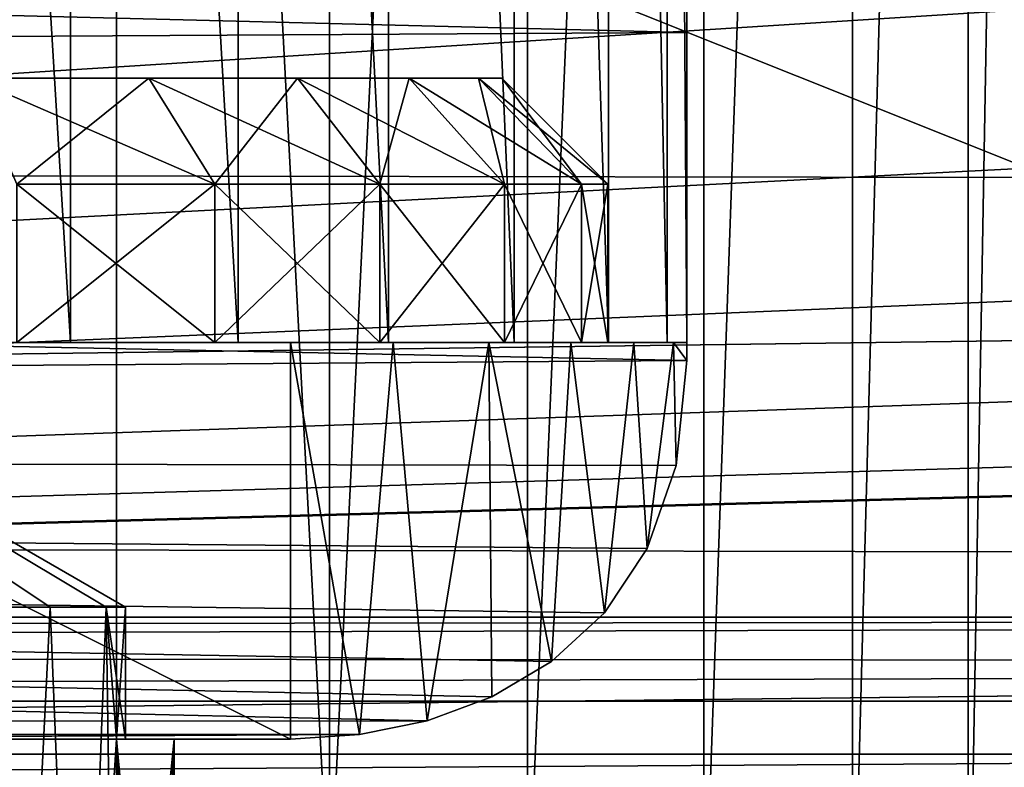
# Model space of a CAD drawing. Header units: millimetres. Extents: x -143 to 143, y -35 to 35.
# Tile 171 of 256: x 3.45 to 10.9, y -14.21 to -8.56. Entities that reach past the tile are written whole.
import ezdxf

# ---------------------------------------------------------------- set-up
doc = ezdxf.new("R2010")
doc.units = ezdxf.units.MM
doc.header["$LTSCALE"] = 65.185185
for name, color, linetype in [('100', 7, 'CONTINUOUS'), ('111', 7, 'CONTINUOUS'), ('22', 7, 'CONTINUOUS'), ('30', 7, 'CONTINUOUS'), ('32', 7, 'CONTINUOUS'), ('34', 7, 'CONTINUOUS'), ('398', 7, 'CONTINUOUS'), ('406', 7, 'CONTINUOUS'), ('408', 7, 'CONTINUOUS'), ('411', 7, 'CONTINUOUS'), ('412', 7, 'CONTINUOUS'), ('426', 7, 'CONTINUOUS'), ('427', 7, 'CONTINUOUS'), ('428', 7, 'CONTINUOUS'), ('45', 7, 'CONTINUOUS'), ('62', 7, 'CONTINUOUS'), ('71', 7, 'CONTINUOUS'), ('82', 7, 'CONTINUOUS'), ('83', 7, 'CONTINUOUS'), ('84', 7, 'CONTINUOUS'), ('85', 7, 'CONTINUOUS'), ('97', 7, 'CONTINUOUS')]:
    doc.layers.add(name, color=color, linetype=linetype)

msp = doc.modelspace()

# ---------------------------------------------------------------- linework, layer by layer
at = {"layer": '100', "linetype": 'CONTINUOUS'}
for points in [[(22.1908, 14.1131, -17.5), (-48.5489, 14.1131, -17.5), (22.1908, -14.1131, -17.5), (22.1908, 14.1131, -17.5)], [(-48.5489, 14.1131, -17.5), (-48.5489, -14.1131, -17.5), (22.1908, -14.1131, -17.5), (-48.5489, 14.1131, -17.5)]]:
    msp.add_3dface(points, dxfattribs=at)
at = {"layer": '111', "linetype": 'CONTINUOUS'}
for points in [[(-49, 13.7121, -20.5), (22.5, 13.7121, -20.5), (-49, -13.7121, -20.5), (-49, 13.7121, -20.5)], [(22.5, 13.7121, -20.5), (22.5, -13.7121, -20.5), (-49, -13.7121, -20.5), (22.5, 13.7121, -20.5)]]:
    msp.add_3dface(points, dxfattribs=at)
at = {"layer": '22', "linetype": 'CONTINUOUS'}
for points in [[(8.5, -8.6541, 15.2104), (-84, -6.3124, 16.3219), (8.5, -5.9161, 16.4697), (8.5, -8.6541, 15.2104)], [(-84, -9.2, 14.8866), (-84, -6.3124, 16.3219), (8.5, -8.6541, 15.2104), (-84, -9.2, 14.8866)], [(8.5, -11.1355, 13.5), (-84, -9.2, 14.8866), (8.5, -8.6541, 15.2104), (8.5, -11.1355, 13.5)], [(-84, -11.7749, 12.9461), (-84, -9.2, 14.8866), (8.5, -11.1355, 13.5), (-84, -11.7749, 12.9461)], [(8.4183, -11.9287, 12.8046), (-84, -11.7749, 12.9461), (8.5, -11.1355, 13.5), (8.4183, -11.9287, 12.8046)], [(-84, -13.9503, 10.566), (-84, -11.7749, 12.9461), (6.534, -13.8602, 10.6838), (-84, -13.9503, 10.566)], [(6.534, -13.8602, 10.6838), (-84, -11.7749, 12.9461), (7.0229, -13.6787, 10.9153), (6.534, -13.8602, 10.6838)], [(7.0229, -13.6787, 10.9153), (-84, -11.7749, 12.9461), (7.4755, -13.4112, 11.2423), (7.0229, -13.6787, 10.9153)], [(7.4755, -13.4112, 11.2423), (-84, -11.7749, 12.9461), (7.8747, -13.0437, 11.6667), (7.4755, -13.4112, 11.2423)], [(7.8747, -13.0437, 11.6667), (-84, -11.7749, 12.9461), (8.1983, -12.5571, 12.1889), (7.8747, -13.0437, 11.6667)], [(8.1983, -12.5571, 12.1889), (-84, -11.7749, 12.9461), (8.4183, -11.9287, 12.8046), (8.1983, -12.5571, 12.1889)], [(6.0224, -13.9655, 10.5458), (-84, -13.9503, 10.566), (6.534, -13.8602, 10.6838), (6.0224, -13.9655, 10.5458)], [(-84, -13.9503, 10.566), (6.0224, -13.9655, 10.5458), (-0.5, -14, 10.5), (-84, -13.9503, 10.566)], [(5.5, -14, 10.5), (-0.5, -14, 10.5), (6.0224, -13.9655, 10.5458), (5.5, -14, 10.5)]]:
    msp.add_3dface(points, dxfattribs=at)
at = {"layer": '30', "linetype": 'CONTINUOUS'}
for points in [[(48.9378, 13.0769, -28.5), (-62, 13.0769, -28.5), (48.9378, -13.0769, -28.5), (48.9378, 13.0769, -28.5)], [(-62, 13.0769, -28.5), (-62, -13.0769, -28.5), (48.9378, -13.0769, -28.5), (-62, 13.0769, -28.5)]]:
    msp.add_3dface(points, dxfattribs=at)
at = {"layer": '32', "linetype": 'CONTINUOUS'}
for points in [[(48.9378, -13.0769, -28.5), (-62, -13.0769, -28.5), (-62, -13.1923, -26.2485), (48.9378, -13.0769, -28.5)], [(-62, -13.357, -24), (48.9378, -13.0769, -28.5), (-62, -13.1923, -26.2485), (-62, -13.357, -24)], [(48.9378, -13.0769, -28.5), (-62, -13.357, -24), (51.9769, -13.4242, -23.2361), (48.9378, -13.0769, -28.5)], [(51.9769, -13.4242, -23.2361), (-62, -13.357, -24), (-49, -13.7121, -20.5), (51.9769, -13.4242, -23.2361)], [(22.5, -13.7121, -20.5), (51.9769, -13.4242, -23.2361), (-49, -13.7121, -20.5), (22.5, -13.7121, -20.5)]]:
    msp.add_3dface(points, dxfattribs=at)
at = {"layer": '34', "linetype": 'CONTINUOUS'}
for points in [[(-48.5489, -14.1131, -17.5), (-58.564, -14.6191, -14.4184), (22.1908, -14.1131, -17.5), (-48.5489, -14.1131, -17.5)], [(22.1908, -14.1131, -17.5), (-58.564, -14.6191, -14.4184), (28.3547, -14.3123, -16.2159), (22.1908, -14.1131, -17.5)]]:
    msp.add_3dface(points, dxfattribs=at)
at = {"layer": '398', "linetype": 'CONTINUOUS'}
for points in [[(4.25, -14), (4.1822, -14, -0.7563), (4.6188, -14), (4.25, -14)], [(4.1822, -14, 0.7563), (4.25, -14), (4.6188, -14), (4.1822, -14, 0.7563)]]:
    msp.add_3dface(points, dxfattribs=at)
at = {"layer": '406', "linetype": 'CONTINUOUS'}
for points in [[(3.6806, -13, -2.125), (3.0052, -13, -3.0052), (3.4127, -18.4, -2.533), (3.6806, -13, -2.125)], [(3.0052, -13, 3.0052), (3.6806, -13, 2.125), (3.4127, -18.4, 2.533), (3.0052, -13, 3.0052)], [(3.9, -18.4, -1.689), (3.6806, -13, -2.125), (3.4127, -18.4, -2.533), (3.9, -18.4, -1.689)], [(3.4127, -18.4, 2.533), (3.6806, -13, 2.125), (3.9, -18.4, 1.689), (3.4127, -18.4, 2.533)], [(4.1052, -13, -1.0999), (3.6806, -13, -2.125), (3.9, -18.4, -1.689), (4.1052, -13, -1.0999)], [(3.6806, -13, 2.125), (4.1052, -13, 1.0999), (3.9, -18.4, 1.689), (3.6806, -13, 2.125)], [(4.1052, -13, 1.0999), (4.1822, -14, 0.7563), (3.9, -18.4, 1.689), (4.1052, -13, 1.0999)], [(4.1822, -18.4, -0.7563), (4.1052, -13, -1.0999), (3.9, -18.4, -1.689), (4.1822, -18.4, -0.7563)], [(4.1822, -14, -0.7563), (4.25, -14), (4.1052, -13, -1.0999), (4.1822, -14, -0.7563)], [(4.1822, -14, -0.7563), (4.1052, -13, -1.0999), (4.1822, -18.4, -0.7563), (4.1822, -14, -0.7563)], [(4.1052, -13, -1.0999), (4.25, -14), (4.25, -13), (4.1052, -13, -1.0999)], [(4.25, -13), (4.1822, -14, 0.7563), (4.1052, -13, 1.0999), (4.25, -13)], [(4.25, -14), (4.1822, -14, 0.7563), (4.25, -13), (4.25, -14)], [(3.9, -18.4, 1.689), (4.1822, -14, 0.7563), (4.1822, -18.4, 0.7563), (3.9, -18.4, 1.689)]]:
    msp.add_3dface(points, dxfattribs=at)
at = {"layer": '408', "linetype": 'CONTINUOUS'}
for points in [[(4.1822, -14, 0.7563), (4.6188, -14), (4.6188, -18.7688), (4.1822, -14, 0.7563)], [(4.1822, -18.4, 0.7563), (4.1822, -14, 0.7563), (4.3952, -18.5623, 0.3872), (4.1822, -18.4, 0.7563)], [(4.1822, -14, 0.7563), (4.6188, -18.7688), (4.3952, -18.5623, 0.3872), (4.1822, -14, 0.7563)]]:
    msp.add_3dface(points, dxfattribs=at)
at = {"layer": '411', "linetype": 'CONTINUOUS'}
for points in [[(4.6188, -14), (4.1822, -14, -0.7563), (4.1822, -18.4, -0.7563), (4.6188, -14)], [(4.6188, -14), (4.1822, -18.4, -0.7563), (4.3948, -18.5619, -0.388), (4.6188, -14)], [(4.6188, -14), (4.3948, -18.5619, -0.388), (4.6188, -18.7688), (4.6188, -14)]]:
    msp.add_3dface(points, dxfattribs=at)
at = {"layer": '412', "linetype": 'CONTINUOUS'}
for points in [[(3.0052, -13, -3.0052), (3.6806, -13, -2.125), (0, -10.5463), (3.0052, -13, -3.0052)], [(3.6806, -13, -2.125), (4.1052, -13, -1.0999), (0, -10.5463), (3.6806, -13, -2.125)], [(4.1052, -13, -1.0999), (4.25, -13), (0, -10.5463), (4.1052, -13, -1.0999)], [(4.25, -13), (4.1052, -13, 1.0999), (0, -10.5463), (4.25, -13)], [(4.1052, -13, 1.0999), (3.6806, -13, 2.125), (0, -10.5463), (4.1052, -13, 1.0999)], [(3.6806, -13, 2.125), (3.0052, -13, 3.0052), (0, -10.5463), (3.6806, -13, 2.125)]]:
    msp.add_3dface(points, dxfattribs=at)
at = {"layer": '426', "linetype": 'CONTINUOUS'}
for points in [[(4.4268, -9, -5.551), (3.0806, -9, -6.3969), (4.4268, -9, 5.551), (4.4268, -9, -5.551)], [(4.4268, -9, 5.551), (3.0806, -9, -6.3969), (3.0806, -9, 6.3969), (4.4268, -9, 5.551)], [(5.551, -9, -4.4268), (4.4268, -9, -5.551), (5.551, -9, 4.4268), (5.551, -9, -4.4268)], [(5.551, -9, 4.4268), (4.4268, -9, -5.551), (4.4268, -9, 5.551), (5.551, -9, 4.4268)], [(6.3969, -9, -3.0806), (5.551, -9, -4.4268), (6.3969, -9, 3.0806), (6.3969, -9, -3.0806)], [(6.3969, -9, 3.0806), (5.551, -9, -4.4268), (5.551, -9, 4.4268), (6.3969, -9, 3.0806)], [(6.922, -9, -1.5799), (6.3969, -9, -3.0806), (6.922, -9, 1.5799), (6.922, -9, -1.5799)], [(6.922, -9, 1.5799), (6.3969, -9, -3.0806), (6.3969, -9, 3.0806), (6.922, -9, 1.5799)], [(7.1, -9), (6.922, -9, -1.5799), (6.922, -9, 1.5799), (7.1, -9)]]:
    msp.add_3dface(points, dxfattribs=at)
at = {"layer": '427', "linetype": 'CONTINUOUS'}
for points in [[(3.0806, -9, -6.3969), (4.4268, -9, -5.551), (3.4277, -9.8, -7.1177), (3.0806, -9, -6.3969)], [(4.4268, -9, 5.551), (3.0806, -9, 6.3969), (4.9256, -9.8, 6.1765), (4.4268, -9, 5.551)], [(4.9256, -9.8, 6.1765), (3.0806, -9, 6.3969), (3.4277, -9.8, 7.1177), (4.9256, -9.8, 6.1765)], [(3.4277, -9.8, -7.1177), (4.4268, -9, -5.551), (4.9256, -9.8, -6.1765), (3.4277, -9.8, -7.1177)], [(4.4268, -9, -5.551), (5.551, -9, -4.4268), (4.9256, -9.8, -6.1765), (4.4268, -9, -5.551)], [(5.551, -9, 4.4268), (4.4268, -9, 5.551), (6.1765, -9.8, 4.9256), (5.551, -9, 4.4268)], [(6.1765, -9.8, 4.9256), (4.4268, -9, 5.551), (4.9256, -9.8, 6.1765), (6.1765, -9.8, 4.9256)], [(4.9256, -9.8, -6.1765), (5.551, -9, -4.4268), (6.1765, -9.8, -4.9256), (4.9256, -9.8, -6.1765)], [(5.551, -9, -4.4268), (6.3969, -9, -3.0806), (6.1765, -9.8, -4.9256), (5.551, -9, -4.4268)], [(6.3969, -9, 3.0806), (5.551, -9, 4.4268), (7.1177, -9.8, 3.4277), (6.3969, -9, 3.0806)], [(7.1177, -9.8, 3.4277), (5.551, -9, 4.4268), (6.1765, -9.8, 4.9256), (7.1177, -9.8, 3.4277)], [(6.1765, -9.8, -4.9256), (6.3969, -9, -3.0806), (7.1177, -9.8, -3.4277), (6.1765, -9.8, -4.9256)], [(6.3969, -9, -3.0806), (6.922, -9, -1.5799), (7.1177, -9.8, -3.4277), (6.3969, -9, -3.0806)], [(6.922, -9, 1.5799), (6.3969, -9, 3.0806), (7.7019, -9.8, 1.7579), (6.922, -9, 1.5799)], [(7.7019, -9.8, 1.7579), (6.3969, -9, 3.0806), (7.1177, -9.8, 3.4277), (7.7019, -9.8, 1.7579)], [(6.922, -9, -1.5799), (7.1, -9), (7.7019, -9.8, -1.7579), (6.922, -9, -1.5799)], [(7.1177, -9.8, -3.4277), (6.922, -9, -1.5799), (7.7019, -9.8, -1.7579), (7.1177, -9.8, -3.4277)], [(7.1, -9), (6.922, -9, 1.5799), (7.9, -9.8, 0), (7.1, -9)], [(7.9, -9.8, 0), (6.922, -9, 1.5799), (7.7019, -9.8, 1.7579), (7.9, -9.8, 0)], [(7.7019, -9.8, -1.7579), (7.1, -9), (7.9, -9.8, 0), (7.7019, -9.8, -1.7579)]]:
    msp.add_3dface(points, dxfattribs=at)
at = {"layer": '428', "linetype": 'CONTINUOUS'}
for points in [[(3.4277, -11, 7.1177), (4.9256, -11, 6.1764), (3.4277, -9.8, 7.1177), (3.4277, -11, 7.1177)], [(4.9256, -11, 6.1764), (4.9256, -9.8, 6.1765), (3.4277, -9.8, 7.1177), (4.9256, -11, 6.1764)], [(4.9256, -11, -6.1764), (3.4277, -11, -7.1177), (4.9256, -9.8, -6.1765), (4.9256, -11, -6.1764)], [(3.4277, -11, -7.1177), (3.4277, -9.8, -7.1177), (4.9256, -9.8, -6.1765), (3.4277, -11, -7.1177)], [(4.9256, -11, 6.1764), (6.1764, -11, 4.9256), (4.9256, -9.8, 6.1765), (4.9256, -11, 6.1764)], [(6.1764, -11, 4.9256), (6.1765, -9.8, 4.9256), (4.9256, -9.8, 6.1765), (6.1764, -11, 4.9256)], [(6.1764, -11, -4.9256), (4.9256, -11, -6.1764), (6.1765, -9.8, -4.9256), (6.1764, -11, -4.9256)], [(4.9256, -11, -6.1764), (4.9256, -9.8, -6.1765), (6.1765, -9.8, -4.9256), (4.9256, -11, -6.1764)], [(6.1764, -11, 4.9256), (7.1177, -11, 3.4277), (6.1765, -9.8, 4.9256), (6.1764, -11, 4.9256)], [(7.1177, -11, -3.4277), (6.1764, -11, -4.9256), (7.1177, -9.8, -3.4277), (7.1177, -11, -3.4277)], [(6.1764, -11, -4.9256), (6.1765, -9.8, -4.9256), (7.1177, -9.8, -3.4277), (6.1764, -11, -4.9256)], [(7.1177, -11, 3.4277), (7.1177, -9.8, 3.4277), (6.1765, -9.8, 4.9256), (7.1177, -11, 3.4277)], [(7.1177, -11, 3.4277), (7.7019, -11, 1.7579), (7.1177, -9.8, 3.4277), (7.1177, -11, 3.4277)], [(7.7019, -11, 1.7579), (7.7019, -9.8, 1.7579), (7.1177, -9.8, 3.4277), (7.7019, -11, 1.7579)], [(7.7019, -11, -1.7579), (7.1177, -11, -3.4277), (7.7019, -9.8, -1.7579), (7.7019, -11, -1.7579)], [(7.1177, -11, -3.4277), (7.1177, -9.8, -3.4277), (7.7019, -9.8, -1.7579), (7.1177, -11, -3.4277)], [(7.7019, -11, 1.7579), (7.9, -11), (7.7019, -9.8, 1.7579), (7.7019, -11, 1.7579)], [(7.9, -11), (7.7019, -11, -1.7579), (7.9, -9.8, 0), (7.9, -11)], [(7.9, -11), (7.9, -9.8, 0), (7.7019, -9.8, 1.7579), (7.9, -11)], [(7.7019, -11, -1.7579), (7.7019, -9.8, -1.7579), (7.9, -9.8, 0), (7.7019, -11, -1.7579)]]:
    msp.add_3dface(points, dxfattribs=at)
at = {"layer": '45', "linetype": 'CONTINUOUS'}
for points in [[(-92.5, -15.0162, -31.5), (-72.8774, -10.1811, -31.5), (64.6406, -0.918, -31.5), (-92.5, -15.0162, -31.5)], [(65.0524, -3.0341, -31.5), (-92.5, -15.0162, -31.5), (64.6406, -0.918, -31.5), (65.0524, -3.0341, -31.5)], [(-72.8774, -10.1811, -31.5), (-70.8231, -9.5244, -31.5), (64.6406, -0.918, -31.5), (-72.8774, -10.1811, -31.5)], [(-70.8231, -9.5244, -31.5), (-68.9498, -8.459, -31.5), (64.6406, -0.918, -31.5), (-70.8231, -9.5244, -31.5)], [(65.8916, -5.0197, -31.5), (-92.5, -15.0162, -31.5), (65.0524, -3.0341, -31.5), (65.8916, -5.0197, -31.5)], [(67.1224, -6.79, -31.5), (-92.5, -15.0162, -31.5), (65.8916, -5.0197, -31.5), (67.1224, -6.79, -31.5)], [(68.6914, -8.2681, -31.5), (-92.5, -15.0162, -31.5), (67.1224, -6.79, -31.5), (68.6914, -8.2681, -31.5)], [(70.5309, -9.3908, -31.5), (-92.5, -15.0162, -31.5), (68.6914, -8.2681, -31.5), (70.5309, -9.3908, -31.5)], [(72.5641, -10.1107, -31.5), (-92.5, -15.0162, -31.5), (70.5309, -9.3908, -31.5), (72.5641, -10.1107, -31.5)], [(74.6793, -10.3951, -31.5), (-92.5, -15.0162, -31.5), (72.5641, -10.1107, -31.5), (74.6793, -10.3951, -31.5)], [(74.8396, -10.3988, -31.5), (-92.5, -15.0162, -31.5), (74.6793, -10.3951, -31.5), (74.8396, -10.3988, -31.5)], [(75, -10.4, -31.5), (-92.5, -15.0162, -31.5), (74.8396, -10.3988, -31.5), (75, -10.4, -31.5)], [(75, -10.4, -31.5), (92.5, -15.0162, -31.5), (-92.5, -15.0162, -31.5), (75, -10.4, -31.5)]]:
    msp.add_3dface(points, dxfattribs=at)
at = {"layer": '62', "linetype": 'CONTINUOUS'}
for points in [[(-0.5, -11, 10.5), (5.5, -11, 10.5), (0, -11, 7.9), (-0.5, -11, 10.5)], [(0, -11, 7.9), (5.5, -11, 10.5), (1.7579, -11, 7.7019), (0, -11, 7.9)], [(1.7579, -11, 7.7019), (5.5, -11, 10.5), (3.4277, -11, 7.1177), (1.7579, -11, 7.7019)], [(3.8352, -11, -8.3496), (2.5, -11, -8.5), (3.4277, -11, -7.1177), (3.8352, -11, -8.3496)], [(4.9256, -11, -6.1764), (3.8352, -11, -8.3496), (3.4277, -11, -7.1177), (4.9256, -11, -6.1764)], [(3.4277, -11, 7.1177), (5.5, -11, 10.5), (4.9256, -11, 6.1764), (3.4277, -11, 7.1177)], [(5.1034, -11, -7.9058), (3.8352, -11, -8.3496), (4.9256, -11, -6.1764), (5.1034, -11, -7.9058)], [(6.1764, -11, -4.9256), (5.1034, -11, -7.9058), (4.9256, -11, -6.1764), (6.1764, -11, -4.9256)], [(4.9256, -11, 6.1764), (5.5, -11, 10.5), (6.1764, -11, 4.9256), (4.9256, -11, 6.1764)], [(6.241, -11, -7.191), (5.1034, -11, -7.9058), (6.1764, -11, -4.9256), (6.241, -11, -7.191)], [(5.5, -11, 10.5), (6.2765, -11, 10.6022), (6.1764, -11, 4.9256), (5.5, -11, 10.5)], [(7.1177, -11, -3.4277), (6.241, -11, -7.191), (6.1764, -11, -4.9256), (7.1177, -11, -3.4277)], [(6.2765, -11, 10.6022), (7, -11, 10.9019), (6.1764, -11, 4.9256), (6.2765, -11, 10.6022)], [(6.1764, -11, 4.9256), (7, -11, 10.9019), (7.1177, -11, 3.4277), (6.1764, -11, 4.9256)], [(7.191, -11, -6.241), (6.241, -11, -7.191), (7.1177, -11, -3.4277), (7.191, -11, -6.241)], [(7, -11, 10.9019), (7.6213, -11, 11.3787), (7.1177, -11, 3.4277), (7, -11, 10.9019)], [(7.7019, -11, -1.7579), (7.191, -11, -6.241), (7.1177, -11, -3.4277), (7.7019, -11, -1.7579)], [(7.1177, -11, 3.4277), (7.6213, -11, 11.3787), (7.7019, -11, 1.7579), (7.1177, -11, 3.4277)], [(7.9058, -11, -5.1034), (7.191, -11, -6.241), (7.7019, -11, -1.7579), (7.9058, -11, -5.1034)], [(7.6213, -11, 11.3787), (8.0981, -11, 12), (7.7019, -11, 1.7579), (7.6213, -11, 11.3787)], [(7.9, -11), (7.9058, -11, -5.1034), (7.7019, -11, -1.7579), (7.9, -11)], [(7.7019, -11, 1.7579), (8.0981, -11, 12), (7.9, -11), (7.7019, -11, 1.7579)], [(8.0981, -11, 12), (7.9058, -11, -5.1034), (7.9, -11), (8.0981, -11, 12)], [(8.3496, -11, -3.8352), (7.9058, -11, -5.1034), (8.0981, -11, 12), (8.3496, -11, -3.8352)], [(8.3978, -11, 12.7235), (8.3496, -11, -3.8352), (8.0981, -11, 12), (8.3978, -11, 12.7235)], [(8.5, -11, -2.5), (8.3496, -11, -3.8352), (8.5, -11, 13.5), (8.5, -11, -2.5)], [(8.5, -11, 13.5), (8.3496, -11, -3.8352), (8.3978, -11, 12.7235), (8.5, -11, 13.5)]]:
    msp.add_3dface(points, dxfattribs=at)
at = {"layer": '71', "linetype": 'CONTINUOUS'}
for points in [[(92.5, -6.7495, 19.357), (-92.5, -6.529, 19.4325), (-92.5, -9.5787, 18.1245), (92.5, -6.7495, 19.357)], [(92.5, -9.8866, 17.9584), (92.5, -6.7495, 19.357), (-92.5, -9.5787, 18.1245), (92.5, -9.8866, 17.9584)], [(92.5, -9.8866, 17.9584), (-92.5, -9.5787, 18.1245), (-92.5, -12.3773, 16.3417), (92.5, -9.8866, 17.9584)], [(92.5, -12.746, 16.0558), (92.5, -9.8866, 17.9584), (-92.5, -12.3773, 16.3417), (92.5, -12.746, 16.0558)], [(92.5, -12.746, 16.0558), (-92.5, -12.3773, 16.3417), (-92.5, -14.8516, 14.1308), (92.5, -12.746, 16.0558)], [(92.5, -15.2476, 13.7026), (92.5, -12.746, 16.0558), (-92.5, -14.8516, 14.1308), (92.5, -15.2476, 13.7026)]]:
    msp.add_3dface(points, dxfattribs=at)
at = {"layer": '82', "linetype": 'CONTINUOUS'}
for points in [[(8.5, -11, -2.5), (8.5, 8.6541, 15.2104), (8.5, 11, 13.5), (8.5, -11, -2.5)], [(8.5, -11, -2.5), (8.5, 11, 13.5), (8.5, 11, -2.5), (8.5, -11, -2.5)], [(8.5, 5.9161, 16.4697), (8.5, 8.6541, 15.2104), (8.5, -11, -2.5), (8.5, 5.9161, 16.4697)], [(8.5, 3.0026, 17.2405), (8.5, 5.9161, 16.4697), (8.5, -11, -2.5), (8.5, 3.0026, 17.2405)], [(8.5, 0, 17.5), (8.5, 3.0026, 17.2405), (8.5, -11, -2.5), (8.5, 0, 17.5)], [(8.5, -3.0026, 17.2405), (8.5, 0, 17.5), (8.5, -11, -2.5), (8.5, -3.0026, 17.2405)], [(8.5, -5.9161, 16.4697), (8.5, -3.0026, 17.2405), (8.5, -11, -2.5), (8.5, -5.9161, 16.4697)], [(8.5, -8.6541, 15.2104), (8.5, -5.9161, 16.4697), (8.5, -11, -2.5), (8.5, -8.6541, 15.2104)], [(8.5, -11.1355, 13.5), (8.5, -8.6541, 15.2104), (8.5, -11, 13.5), (8.5, -11.1355, 13.5)], [(8.5, -8.6541, 15.2104), (8.5, -11, -2.5), (8.5, -11, 13.5), (8.5, -8.6541, 15.2104)]]:
    msp.add_3dface(points, dxfattribs=at)
at = {"layer": '83', "linetype": 'CONTINUOUS'}
for points in [[(5.5, -14, 10.5), (6.0224, -13.9655, 10.5458), (5.5, -11, 10.5), (5.5, -14, 10.5)], [(6.0224, -13.9655, 10.5458), (6.2765, -11, 10.6022), (5.5, -11, 10.5), (6.0224, -13.9655, 10.5458)], [(6.0224, -13.9655, 10.5458), (6.534, -13.8602, 10.6838), (6.2765, -11, 10.6022), (6.0224, -13.9655, 10.5458)], [(6.534, -13.8602, 10.6838), (7, -11, 10.9019), (6.2765, -11, 10.6022), (6.534, -13.8602, 10.6838)], [(6.534, -13.8602, 10.6838), (7.0229, -13.6787, 10.9153), (7, -11, 10.9019), (6.534, -13.8602, 10.6838)], [(7.0229, -13.6787, 10.9153), (7.4755, -13.4112, 11.2423), (7, -11, 10.9019), (7.0229, -13.6787, 10.9153)], [(7.4755, -13.4112, 11.2423), (7.6213, -11, 11.3787), (7, -11, 10.9019), (7.4755, -13.4112, 11.2423)], [(7.4755, -13.4112, 11.2423), (7.8747, -13.0437, 11.6667), (7.6213, -11, 11.3787), (7.4755, -13.4112, 11.2423)], [(7.8747, -13.0437, 11.6667), (8.0981, -11, 12), (7.6213, -11, 11.3787), (7.8747, -13.0437, 11.6667)], [(7.8747, -13.0437, 11.6667), (8.1983, -12.5571, 12.1889), (8.0981, -11, 12), (7.8747, -13.0437, 11.6667)], [(8.1983, -12.5571, 12.1889), (8.3978, -11, 12.7235), (8.0981, -11, 12), (8.1983, -12.5571, 12.1889)], [(8.1983, -12.5571, 12.1889), (8.4183, -11.9287, 12.8046), (8.3978, -11, 12.7235), (8.1983, -12.5571, 12.1889)], [(8.4183, -11.9287, 12.8046), (8.5, -11.1355, 13.5), (8.3978, -11, 12.7235), (8.4183, -11.9287, 12.8046)], [(8.5, -11.1355, 13.5), (8.5, -11, 13.5), (8.3978, -11, 12.7235), (8.5, -11.1355, 13.5)]]:
    msp.add_3dface(points, dxfattribs=at)
at = {"layer": '84', "linetype": 'CONTINUOUS'}
for points in [[(-0.5, -14, 10.5), (5.5, -14, 10.5), (-0.5, -11, 10.5), (-0.5, -14, 10.5)], [(-0.5, -11, 10.5), (5.5, -14, 10.5), (5.5, -11, 10.5), (-0.5, -11, 10.5)]]:
    msp.add_3dface(points, dxfattribs=at)
at = {"layer": '85', "linetype": 'CONTINUOUS'}
for points in [[(2.5, -11, -8.5), (3.8352, -11, -8.3496), (2.5, 11, -8.5), (2.5, -11, -8.5)], [(3.8352, -11, -8.3496), (3.8352, 11, -8.3496), (2.5, 11, -8.5), (3.8352, -11, -8.3496)], [(3.8352, -11, -8.3496), (5.1034, -11, -7.9058), (3.8352, 11, -8.3496), (3.8352, -11, -8.3496)], [(5.1034, -11, -7.9058), (5.1034, 11, -7.9058), (3.8352, 11, -8.3496), (5.1034, -11, -7.9058)], [(5.1034, -11, -7.9058), (6.241, -11, -7.191), (5.1034, 11, -7.9058), (5.1034, -11, -7.9058)], [(6.241, -11, -7.191), (6.241, 11, -7.191), (5.1034, 11, -7.9058), (6.241, -11, -7.191)], [(6.241, -11, -7.191), (7.191, -11, -6.241), (6.241, 11, -7.191), (6.241, -11, -7.191)], [(7.191, -11, -6.241), (7.191, 11, -6.241), (6.241, 11, -7.191), (7.191, -11, -6.241)], [(7.191, -11, -6.241), (7.9058, -11, -5.1034), (7.191, 11, -6.241), (7.191, -11, -6.241)], [(7.9058, -11, -5.1034), (7.9058, 11, -5.1034), (7.191, 11, -6.241), (7.9058, -11, -5.1034)], [(7.9058, -11, -5.1034), (8.3496, -11, -3.8352), (7.9058, 11, -5.1034), (7.9058, -11, -5.1034)], [(8.3496, -11, -3.8352), (8.3496, 11, -3.8352), (7.9058, 11, -5.1034), (8.3496, -11, -3.8352)], [(8.3496, -11, -3.8352), (8.5, -11, -2.5), (8.3496, 11, -3.8352), (8.3496, -11, -3.8352)], [(8.5, -11, -2.5), (8.5, 11, -2.5), (8.3496, 11, -3.8352), (8.5, -11, -2.5)]]:
    msp.add_3dface(points, dxfattribs=at)
at = {"layer": '97', "linetype": 'CONTINUOUS'}
for points in [[(10.6277, 16.4027, -6.3653), (11.2165, 16.8455, -4.7411), (10.6278, -16.4028, -6.3651), (10.6277, 16.4027, -6.3653)], [(11.2165, 16.8455, -4.7411), (11.2165, -16.8455, -4.7411), (10.6278, -16.4028, -6.3651), (11.2165, 16.8455, -4.7411)], [(9.7537, 16.0283, -7.8276), (10.6277, 16.4027, -6.3653), (9.7539, -16.0283, -7.8274), (9.7537, 16.0283, -7.8276)], [(10.6277, 16.4027, -6.3653), (10.6278, -16.4028, -6.3651), (9.7539, -16.0283, -7.8274), (10.6277, 16.4027, -6.3653)], [(8.6281, 15.7229, -9.0914), (9.7537, 16.0283, -7.8276), (8.6282, -15.723, -9.0913), (8.6281, 15.7229, -9.0914)], [(9.7537, 16.0283, -7.8276), (9.7539, -16.0283, -7.8274), (8.6282, -15.723, -9.0913), (9.7537, 16.0283, -7.8276)], [(7.2922, 15.4873, -10.1181), (8.6281, 15.7229, -9.0914), (7.2922, -15.4873, -10.1181), (7.2922, 15.4873, -10.1181)], [(8.6281, 15.7229, -9.0914), (8.6282, -15.723, -9.0913), (7.2922, -15.4873, -10.1181), (8.6281, 15.7229, -9.0914)], [(5.7943, 15.3205, -10.8754), (7.2922, 15.4873, -10.1181), (5.7941, -15.3205, -10.8755), (5.7943, 15.3205, -10.8754)], [(7.2922, 15.4873, -10.1181), (7.2922, -15.4873, -10.1181), (5.7941, -15.3205, -10.8755), (7.2922, 15.4873, -10.1181)], [(4.1819, 15.2209, -11.3415), (5.7943, 15.3205, -10.8754), (5.7941, -15.3205, -10.8755), (4.1819, 15.2209, -11.3415)], [(2.5, 15.1875, -11.5), (4.1819, 15.2209, -11.3415), (2.5, -15.1875, -11.5), (2.5, 15.1875, -11.5)], [(4.1819, 15.2209, -11.3415), (4.1817, -15.2209, -11.3415), (2.5, -15.1875, -11.5), (4.1819, 15.2209, -11.3415)], [(4.1819, 15.2209, -11.3415), (5.7941, -15.3205, -10.8755), (4.1817, -15.2209, -11.3415), (4.1819, 15.2209, -11.3415)]]:
    msp.add_3dface(points, dxfattribs=at)

doc.saveas('drawing.dxf')
